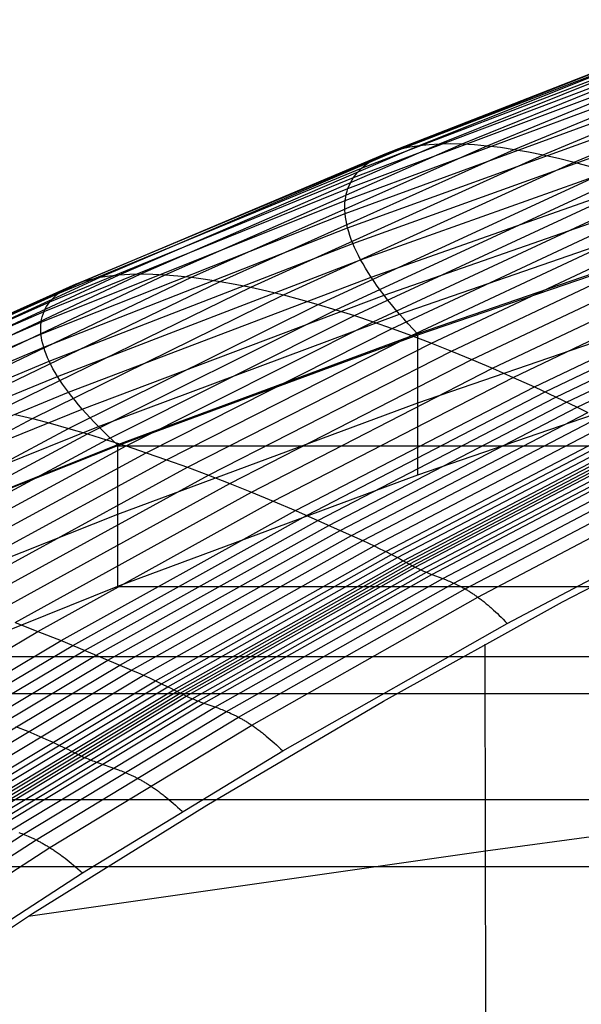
# Model space of a CAD drawing. Extents: x -260 to 296, y -277 to 294.
# Tile 119 of 241: x -99 to -87, y 169 to 190. Entities that reach past the tile are written whole.
import ezdxf

# ---------------------------------------------------------------- set-up
doc = ezdxf.new("R2010")
doc.units = 0
doc.layers.add('PREDEFINITO', color=7, linetype='CONTINUOUS')

msp = doc.modelspace()

# ---------------------------------------------------------------- linework, layer by layer
at = {"layer": 'PREDEFINITO'}
for p, q in [((-90.336, 186.919, 440.834), (-83.848, 189.501, 441.649)), ((-89.901, 186.954, 441.804), (-83.439, 189.551, 442.602)), ((-89.417, 186.952, 442.774), (-82.984, 189.563, 443.557)), ((-88.887, 186.913, 443.739), (-82.486, 189.536, 444.507)), ((-88.312, 186.835, 444.695), (-81.946, 189.468, 445.45)), ((-91.054, 186.743, 438.91), (-84.523, 189.291, 439.759)), ((-90.721, 186.848, 439.868), (-84.21, 189.414, 440.7)), ((-87.696, 186.719, 445.638), (-81.366, 189.359, 446.38)), ((-91.334, 186.605, 437.964), (-84.786, 189.133, 438.831)), ((-87.039, 186.563, 446.564), (-80.749, 189.209, 447.294)), ((-91.56, 186.435, 437.034), (-84.999, 188.943, 437.92)), ((-91.731, 186.236, 436.124), (-85.159, 188.721, 437.029)), ((-91.846, 186.007, 435.237), (-85.267, 188.469, 436.162)), ((-91.905, 185.752, 434.378), (-85.323, 188.19, 435.322)), ((-91.907, 185.471, 433.549), (-85.325, 187.884, 434.513)), ((-91.853, 185.166, 432.755), (-85.274, 187.553, 433.739)), ((-91.743, 184.839, 431.999), (-85.171, 187.199, 433.001)), ((-96.246, 184.19, 440.961), (-89.901, 186.954, 441.804)), ((-95.734, 184.173, 441.947), (-89.417, 186.952, 442.774)), ((-90.336, 186.919, 440.834), (-90.124, 186.941, 441.319)), ((-90.124, 186.941, 441.319), (-89.901, 186.954, 441.804)), ((-89.901, 186.954, 441.804), (-89.665, 186.958, 442.289)), ((-89.665, 186.958, 442.289), (-89.417, 186.952, 442.774)), ((-89.417, 186.952, 442.774), (-89.158, 186.937, 443.257)), ((-89.158, 186.937, 443.257), (-88.887, 186.913, 443.739)), ((-97.467, 184.034, 438.013), (-91.054, 186.743, 438.91)), ((-97.114, 184.119, 438.99), (-90.721, 186.848, 439.868)), ((-96.706, 184.171, 439.974), (-90.336, 186.919, 440.834)), ((-95.172, 184.121, 442.927), (-88.887, 186.913, 443.739)), ((-94.564, 184.032, 443.898), (-88.312, 186.835, 444.695)), ((-91.577, 184.491, 431.282), (-85.014, 186.824, 432.304)), ((-91.201, 186.678, 438.435), (-91.054, 186.743, 438.91)), ((-91.054, 186.743, 438.91), (-90.894, 186.8, 439.388)), ((-90.894, 186.8, 439.388), (-90.721, 186.848, 439.868)), ((-90.721, 186.848, 439.868), (-90.535, 186.888, 440.351)), ((-90.535, 186.888, 440.351), (-90.336, 186.919, 440.834)), ((-88.887, 186.913, 443.739), (-88.605, 186.879, 444.218)), ((-88.605, 186.879, 444.218), (-88.312, 186.835, 444.695)), ((-88.312, 186.835, 444.695), (-88.009, 186.782, 445.169)), ((-88.009, 186.782, 445.169), (-87.696, 186.719, 445.638)), ((-97.763, 183.918, 437.048), (-91.334, 186.605, 437.964)), ((-93.911, 183.907, 444.854), (-87.696, 186.719, 445.638)), ((-93.216, 183.744, 445.792), (-87.039, 186.563, 446.564)), ((-91.56, 186.435, 437.034), (-91.454, 186.524, 437.497)), ((-91.454, 186.524, 437.497), (-91.334, 186.605, 437.964)), ((-91.334, 186.605, 437.964), (-91.201, 186.678, 438.435)), ((-87.696, 186.719, 445.638), (-87.372, 186.646, 446.103)), ((-87.372, 186.646, 446.103), (-87.039, 186.563, 446.564)), ((-87.039, 186.563, 446.564), (-86.697, 186.47, 447.019)), ((-98.002, 183.771, 436.098), (-91.56, 186.435, 437.034)), ((-92.481, 183.543, 446.707), (-86.346, 186.367, 447.468)), ((-91.731, 186.236, 436.124), (-91.652, 186.339, 436.576)), ((-91.652, 186.339, 436.576), (-91.56, 186.435, 437.034)), ((-91.356, 184.123, 430.609), (-84.807, 186.429, 431.65)), ((-98.183, 183.596, 435.167), (-91.731, 186.236, 436.124)), ((-92.101, 183.429, 447.155), (-85.986, 186.255, 447.911)), ((-91.846, 186.007, 435.237), (-91.795, 186.125, 435.677)), ((-91.795, 186.125, 435.677), (-91.731, 186.236, 436.124)), ((-91.711, 183.305, 447.595), (-85.618, 186.132, 448.346)), ((-98.305, 183.393, 434.261), (-91.846, 186.007, 435.237)), ((-91.882, 185.883, 434.804), (-91.866, 185.946, 435.019)), ((-91.866, 185.946, 435.019), (-91.846, 186.007, 435.237)), ((-91.313, 183.173, 448.028), (-85.242, 186, 448.775)), ((-91.08, 183.738, 429.983), (-84.548, 186.016, 431.042)), ((-98.367, 183.164, 433.381), (-91.905, 185.752, 434.378)), ((-91.913, 185.615, 433.959), (-91.91, 185.684, 434.168)), ((-91.91, 185.684, 434.168), (-91.905, 185.752, 434.378)), ((-91.905, 185.752, 434.378), (-91.895, 185.818, 434.59)), ((-91.895, 185.818, 434.59), (-91.882, 185.883, 434.804)), ((-90.908, 183.031, 448.453), (-84.859, 185.858, 449.195)), ((-90.494, 182.879, 448.868), (-84.469, 185.706, 449.607)), ((-91.912, 185.544, 433.753), (-91.913, 185.615, 433.959)), ((-91.907, 185.471, 433.549), (-91.912, 185.544, 433.753)), ((-90.752, 183.336, 429.404), (-84.239, 185.586, 430.481)), ((-90.074, 182.719, 449.275), (-84.072, 185.545, 450.011)), ((-98.37, 182.91, 432.532), (-91.907, 185.471, 433.549)), ((-91.899, 185.397, 433.348), (-91.907, 185.471, 433.549)), ((-91.887, 185.322, 433.148), (-91.899, 185.397, 433.348)), ((-91.872, 185.245, 432.95), (-91.887, 185.322, 433.148)), ((-89.648, 182.55, 449.672), (-83.669, 185.374, 450.404)), ((-98.313, 182.633, 431.717), (-91.853, 185.166, 432.755)), ((-91.853, 185.166, 432.755), (-91.872, 185.245, 432.95)), ((-91.831, 185.087, 432.562), (-91.853, 185.166, 432.755)), ((-91.805, 185.006, 432.372), (-91.831, 185.087, 432.562)), ((-83.881, 185.141, 429.971), (-90.371, 182.918, 428.877)), ((-83.881, 185.103, 429.9), (-90.371, 182.888, 428.817)), ((-89.215, 182.372, 450.058), (-83.26, 185.194, 450.788)), ((-91.775, 184.923, 432.184), (-91.805, 185.006, 432.372)), ((-91.743, 184.839, 431.999), (-91.775, 184.923, 432.184)), ((-88.776, 182.186, 450.435), (-82.846, 185.005, 451.162)), ((-98.196, 182.334, 430.94), (-91.743, 184.839, 431.999)), ((-91.706, 184.754, 431.816), (-91.743, 184.839, 431.999)), ((-91.667, 184.668, 431.635), (-91.706, 184.754, 431.816)), ((-91.623, 184.58, 431.457), (-91.667, 184.668, 431.635)), ((-88.333, 181.992, 450.801), (-82.427, 184.808, 451.526)), ((-98.02, 182.015, 430.204), (-91.577, 184.491, 431.282)), ((-91.577, 184.491, 431.282), (-91.623, 184.58, 431.457)), ((-91.526, 184.401, 431.11), (-91.577, 184.491, 431.282)), ((-87.884, 181.789, 451.154), (-82.004, 184.6, 451.877)), ((-87.658, 181.683, 451.324), (-81.79, 184.493, 452.047)), ((-91.473, 184.31, 430.94), (-91.526, 184.401, 431.11)), ((-91.416, 184.217, 430.773), (-91.473, 184.31, 430.94)), ((-87.43, 181.575, 451.491), (-81.575, 184.382, 452.213)), ((-87.202, 181.466, 451.657), (-81.36, 184.271, 452.378)), ((-103.007, 181.515, 437.186), (-97.467, 184.034, 438.013)), ((-102.638, 181.581, 438.18), (-97.114, 184.119, 438.99)), ((-102.211, 181.615, 439.18), (-96.706, 184.171, 439.974)), ((-101.728, 181.618, 440.183), (-96.246, 184.19, 440.961)), ((-101.191, 181.586, 441.184), (-95.734, 184.173, 441.947)), ((-100.603, 181.521, 442.179), (-95.172, 184.121, 442.927)), ((-99.965, 181.422, 443.163), (-94.564, 184.032, 443.898)), ((-97.786, 181.676, 429.511), (-91.356, 184.123, 430.609)), ((-97.622, 183.98, 437.529), (-97.467, 184.034, 438.013)), ((-97.467, 184.034, 438.013), (-97.297, 184.081, 438.5)), ((-97.297, 184.081, 438.5), (-97.114, 184.119, 438.99)), ((-97.114, 184.119, 438.99), (-96.917, 184.149, 439.481)), ((-96.917, 184.149, 439.481), (-96.706, 184.171, 439.974)), ((-96.706, 184.171, 439.974), (-96.483, 184.185, 440.468)), ((-96.483, 184.185, 440.468), (-96.246, 184.19, 440.961)), ((-96.246, 184.19, 440.961), (-95.996, 184.186, 441.455)), ((-95.996, 184.186, 441.455), (-95.734, 184.173, 441.947)), ((-95.734, 184.173, 441.947), (-95.459, 184.152, 442.438)), ((-95.459, 184.152, 442.438), (-95.172, 184.121, 442.927)), ((-95.172, 184.121, 442.927), (-94.874, 184.081, 443.414)), ((-94.874, 184.081, 443.414), (-94.564, 184.032, 443.898)), ((-94.564, 184.032, 443.898), (-94.243, 183.974, 444.378)), ((-91.356, 184.123, 430.609), (-91.416, 184.217, 430.773)), ((-91.292, 184.029, 430.448), (-91.356, 184.123, 430.609)), ((-91.225, 183.933, 430.29), (-91.292, 184.029, 430.448)), ((-86.974, 181.358, 451.824), (-81.144, 184.161, 452.545)), ((-103.318, 181.419, 436.203), (-97.763, 183.918, 437.048)), ((-99.281, 181.287, 444.131), (-93.911, 183.907, 444.854)), ((-98.002, 183.771, 436.098), (-97.89, 183.848, 436.57)), ((-97.89, 183.848, 436.57), (-97.763, 183.918, 437.048)), ((-97.763, 183.918, 437.048), (-97.622, 183.98, 437.529)), ((-94.243, 183.974, 444.378), (-93.911, 183.907, 444.854)), ((-93.911, 183.907, 444.854), (-93.568, 183.83, 445.326)), ((-93.568, 183.83, 445.326), (-93.216, 183.744, 445.792)), ((-91.154, 183.836, 430.135), (-91.225, 183.933, 430.29)), ((-91.08, 183.738, 429.983), (-91.154, 183.836, 430.135)), ((-103.758, 181.142, 434.286), (-98.183, 183.596, 435.167)), ((-103.569, 181.294, 435.235), (-98.002, 183.771, 436.098)), ((-98.552, 181.117, 445.08), (-93.216, 183.744, 445.792)), ((-98.251, 183.497, 434.711), (-98.183, 183.596, 435.167)), ((-98.183, 183.596, 435.167), (-98.1, 183.687, 435.63)), ((-98.1, 183.687, 435.63), (-98.002, 183.771, 436.098)), ((-97.494, 181.32, 428.865), (-91.08, 183.738, 429.983)), ((-93.216, 183.744, 445.792), (-92.853, 183.648, 446.253)), ((-92.853, 183.648, 446.253), (-92.481, 183.543, 446.707)), ((-91.003, 183.639, 429.833), (-91.08, 183.738, 429.983)), ((-90.922, 183.539, 429.687), (-91.003, 183.639, 429.833)), ((-83.881, 183.668, 434.067), (-90.371, 181.446, 432.989)), ((-103.886, 180.963, 433.36), (-98.305, 183.393, 434.261)), ((-98.326, 183.338, 434.038), (-98.305, 183.393, 434.261)), ((-98.305, 183.393, 434.261), (-98.28, 183.446, 434.485)), ((-98.28, 183.446, 434.485), (-98.251, 183.497, 434.711)), ((-97.783, 180.911, 446.005), (-92.481, 183.543, 446.707)), ((-97.384, 180.795, 446.458), (-92.101, 183.429, 447.155)), ((-92.481, 183.543, 446.707), (-92.101, 183.429, 447.155)), ((-92.101, 183.429, 447.155), (-91.711, 183.305, 447.595)), ((-90.839, 183.438, 429.544), (-90.922, 183.539, 429.687)), ((-90.752, 183.336, 429.404), (-90.839, 183.438, 429.544)), ((-98.367, 183.164, 433.381), (-98.357, 183.223, 433.598)), ((-98.357, 183.223, 433.598), (-98.344, 183.281, 433.817)), ((-98.344, 183.281, 433.817), (-98.326, 183.338, 434.038)), ((-97.147, 180.947, 428.268), (-90.752, 183.336, 429.404)), ((-96.975, 180.67, 446.903), (-91.711, 183.305, 447.595)), ((-96.559, 180.536, 447.339), (-91.313, 183.173, 448.028)), ((-91.711, 183.305, 447.595), (-91.313, 183.173, 448.028)), ((-91.313, 183.173, 448.028), (-90.908, 183.031, 448.453)), ((-90.661, 183.233, 429.267), (-90.752, 183.336, 429.404)), ((-90.568, 183.129, 429.134), (-90.661, 183.233, 429.267)), ((-103.951, 180.759, 432.461), (-98.367, 183.164, 433.381)), ((-98.376, 183.04, 432.952), (-98.373, 183.102, 433.165)), ((-98.375, 182.975, 432.741), (-98.376, 183.04, 432.952)), ((-98.37, 182.91, 432.532), (-98.375, 182.975, 432.741)), ((-98.373, 183.102, 433.165), (-98.367, 183.164, 433.381)), ((-96.133, 180.394, 447.768), (-90.908, 183.031, 448.453)), ((-90.908, 183.031, 448.453), (-90.494, 182.879, 448.868)), ((-90.471, 183.024, 429.004), (-90.568, 183.129, 429.134)), ((-90.371, 182.918, 428.877), (-90.471, 183.024, 429.004)), ((-103.954, 180.53, 431.594), (-98.37, 182.91, 432.532)), ((-98.361, 182.843, 432.325), (-98.37, 182.91, 432.532)), ((-98.349, 182.774, 432.12), (-98.361, 182.843, 432.325)), ((-98.332, 182.704, 431.917), (-98.349, 182.774, 432.12)), ((-90.371, 182.918, 428.877), (-96.744, 180.559, 427.722)), ((-90.371, 182.888, 428.817), (-96.744, 180.537, 427.675)), ((-95.701, 180.243, 448.187), (-90.494, 182.879, 448.868)), ((-90.494, 182.879, 448.868), (-90.074, 182.719, 449.275)), ((-103.894, 180.28, 430.76), (-98.313, 182.633, 431.717)), ((-98.313, 182.633, 431.717), (-98.332, 182.704, 431.917)), ((-98.289, 182.56, 431.519), (-98.313, 182.633, 431.717)), ((-98.262, 182.486, 431.324), (-98.289, 182.56, 431.519)), ((-95.26, 180.084, 448.597), (-90.074, 182.719, 449.275)), ((-94.813, 179.916, 448.997), (-89.648, 182.55, 449.672)), ((-90.074, 182.719, 449.275), (-89.648, 182.55, 449.672)), ((-89.648, 182.55, 449.672), (-89.215, 182.372, 450.058)), ((-98.231, 182.411, 431.131), (-98.262, 182.486, 431.324)), ((-98.196, 182.334, 430.94), (-98.231, 182.411, 431.131)), ((-94.359, 179.74, 449.385), (-89.215, 182.372, 450.058)), ((-89.215, 182.372, 450.058), (-88.776, 182.186, 450.435)), ((-103.771, 180.007, 429.964), (-98.196, 182.334, 430.94)), ((-98.157, 182.256, 430.752), (-98.196, 182.334, 430.94)), ((-98.115, 182.177, 430.567), (-98.157, 182.256, 430.752)), ((-98.07, 182.096, 430.384), (-98.115, 182.177, 430.567)), ((-93.9, 179.556, 449.764), (-88.776, 182.186, 450.435)), ((-83.881, 182.144, 438.228), (-90.371, 179.917, 437.155)), ((-88.776, 182.186, 450.435), (-88.333, 181.992, 450.801)), ((-103.587, 179.715, 429.21), (-98.02, 182.015, 430.204)), ((-98.02, 182.015, 430.204), (-98.07, 182.096, 430.384)), ((-97.967, 181.932, 430.026), (-98.02, 182.015, 430.204)), ((-97.91, 181.848, 429.852), (-97.967, 181.932, 430.026)), ((-93.435, 179.365, 450.132), (-88.333, 181.992, 450.801)), ((-88.333, 181.992, 450.801), (-87.884, 181.789, 451.154)), ((-97.85, 181.763, 429.68), (-97.91, 181.848, 429.852)), ((-97.786, 181.676, 429.511), (-97.85, 181.763, 429.68)), ((-92.965, 179.165, 450.487), (-87.884, 181.789, 451.154)), ((-87.884, 181.789, 451.154), (-86.974, 181.358, 451.824)), ((-103.342, 179.404, 428.499), (-97.786, 181.676, 429.511)), ((-97.718, 181.589, 429.345), (-97.786, 181.676, 429.511)), ((-97.647, 181.5, 429.182), (-97.718, 181.589, 429.345)), ((-97.573, 181.411, 429.022), (-97.647, 181.5, 429.182)), ((-92.728, 179.061, 450.658), (-87.658, 181.683, 451.324)), ((-92.489, 178.955, 450.825), (-87.43, 181.575, 451.491)), ((-103.036, 179.075, 427.835), (-97.494, 181.32, 428.865)), ((-97.494, 181.32, 428.865), (-97.573, 181.411, 429.022)), ((-97.413, 181.228, 428.711), (-97.494, 181.32, 428.865)), ((-90.371, 181.446, 432.989), (-96.744, 179.084, 431.852)), ((-92.25, 178.849, 450.992), (-87.202, 181.466, 451.657)), ((-92.011, 178.743, 451.16), (-86.974, 181.358, 451.824)), ((-86.974, 181.358, 451.824), (-86.746, 181.249, 451.99)), ((-103.782, 178.354, 444.341), (-98.552, 181.117, 445.08)), ((-98.922, 181.206, 444.608), (-98.552, 181.117, 445.08)), ((-98.552, 181.117, 445.08), (-98.173, 181.018, 445.546)), ((-97.327, 181.136, 428.56), (-97.413, 181.228, 428.711)), ((-97.239, 181.042, 428.412), (-97.327, 181.136, 428.56)), ((-91.772, 178.636, 451.326), (-86.746, 181.249, 451.99)), ((-91.532, 178.527, 451.487), (-86.516, 181.138, 452.15)), ((-102.978, 178.143, 445.276), (-97.783, 180.911, 446.005)), ((-102.672, 178.73, 427.221), (-97.147, 180.947, 428.268)), ((-98.173, 181.018, 445.546), (-97.783, 180.911, 446.005)), ((-97.783, 180.911, 446.005), (-97.384, 180.795, 446.458)), ((-97.147, 180.947, 428.268), (-97.239, 181.042, 428.412)), ((-97.051, 180.852, 428.127), (-97.147, 180.947, 428.268)), ((-91.289, 178.413, 451.64), (-86.285, 181.021, 452.303)), ((-91.044, 178.293, 451.781), (-86.051, 180.898, 452.444)), ((-102.561, 178.024, 445.734), (-97.384, 180.795, 446.458)), ((-102.135, 177.898, 446.183), (-96.975, 180.67, 446.903)), ((-97.384, 180.795, 446.458), (-96.975, 180.67, 446.903)), ((-96.952, 180.755, 427.989), (-97.051, 180.852, 428.127)), ((-96.975, 180.67, 446.903), (-96.559, 180.536, 447.339)), ((-96.85, 180.658, 427.854), (-96.952, 180.755, 427.989)), ((-90.921, 178.23, 451.846), (-85.933, 180.834, 452.509)), ((-90.796, 178.165, 451.906), (-85.814, 180.768, 452.57)), ((-90.67, 178.098, 451.962), (-85.695, 180.699, 452.627)), ((-90.607, 178.063, 451.988), (-85.634, 180.663, 452.654)), ((-96.744, 180.559, 427.722), (-102.25, 178.369, 426.659)), ((-96.744, 180.537, 427.675), (-102.25, 178.353, 426.622)), ((-101.699, 177.763, 446.624), (-96.559, 180.536, 447.339)), ((-96.744, 180.559, 427.722), (-96.85, 180.658, 427.854)), ((-96.744, 180.537, 427.675), (132.681, 180.537, 427.675)), ((-96.559, 180.536, 447.339), (-96.133, 180.394, 447.768)), ((-90.543, 178.028, 452.013), (-85.574, 180.627, 452.679)), ((-90.48, 177.993, 452.04), (-85.514, 180.592, 452.706)), ((-90.418, 177.962, 452.071), (-85.455, 180.559, 452.738)), ((-90.297, 177.905, 452.147), (-85.339, 180.501, 452.813)), ((-101.255, 177.62, 447.056), (-96.133, 180.394, 447.768)), ((-96.133, 180.394, 447.768), (-95.701, 180.243, 448.187)), ((-90.179, 177.855, 452.235), (-85.226, 180.449, 452.9)), ((-90.063, 177.809, 452.332), (-85.116, 180.402, 452.995)), ((-89.834, 177.722, 452.532), (-84.896, 180.311, 453.192)), ((-100.802, 177.469, 447.479), (-95.701, 180.243, 448.187)), ((-100.342, 177.31, 447.893), (-95.26, 180.084, 448.597)), ((-95.701, 180.243, 448.187), (-95.26, 180.084, 448.597)), ((-95.26, 180.084, 448.597), (-94.813, 179.916, 448.997)), ((-89.6, 177.625, 452.713), (-84.672, 180.211, 453.37)), ((-89.354, 177.499, 452.838), (-84.438, 180.081, 453.496)), ((-87.286, 177.228, 452.175), (-81.504, 180.22, 453.017)), ((-99.875, 177.144, 448.295), (-94.813, 179.916, 448.997)), ((-90.371, 179.917, 437.155), (-96.744, 177.549, 436.023)), ((-94.813, 179.916, 448.997), (-94.359, 179.74, 449.385)), ((-89.088, 177.326, 452.872), (-84.184, 179.905, 453.535)), ((-99.401, 176.969, 448.687), (-94.359, 179.74, 449.385)), ((-94.359, 179.74, 449.385), (-93.9, 179.556, 449.764)), ((-98.921, 176.788, 449.068), (-93.9, 179.556, 449.764)), ((-93.9, 179.556, 449.764), (-93.435, 179.365, 450.132)), ((-98.435, 176.599, 449.439), (-93.435, 179.365, 450.132)), ((-93.435, 179.365, 450.132), (-92.965, 179.165, 450.487)), ((-88.46, 176.767, 452.524), (-83.591, 179.338, 453.219)), ((-96.744, 179.084, 431.852), (-102.25, 176.889, 430.804)), ((-97.944, 176.402, 449.795), (-92.965, 179.165, 450.487)), ((-97.696, 176.301, 449.967), (-92.728, 179.061, 450.658)), ((-92.965, 179.165, 450.487), (-92.011, 178.743, 451.16)), ((-97.447, 176.196, 450.134), (-92.489, 178.955, 450.825)), ((-97.197, 176.092, 450.301), (-92.25, 178.849, 450.992)), ((-96.948, 175.989, 450.47), (-92.011, 178.743, 451.16)), ((-96.698, 175.884, 450.638), (-91.772, 178.636, 451.326)), ((-92.011, 178.743, 451.16), (-91.772, 178.636, 451.326)), ((-91.772, 178.636, 451.326), (-91.532, 178.527, 451.487)), ((-96.447, 175.777, 450.8), (-91.532, 178.527, 451.487)), ((-96.194, 175.666, 450.953), (-91.289, 178.413, 451.64)), ((-91.532, 178.527, 451.487), (-91.411, 178.471, 451.565)), ((-91.411, 178.471, 451.565), (-91.289, 178.413, 451.64)), ((-91.289, 178.413, 451.64), (-91.167, 178.354, 451.712)), ((-95.937, 175.549, 451.093), (-91.044, 178.293, 451.781)), ((-95.808, 175.488, 451.158), (-90.921, 178.23, 451.846)), ((-95.677, 175.424, 451.218), (-90.796, 178.165, 451.906)), ((-91.167, 178.354, 451.712), (-91.044, 178.293, 451.781)), ((-91.044, 178.293, 451.781), (-90.921, 178.23, 451.846)), ((-90.921, 178.23, 451.846), (-90.796, 178.165, 451.906)), ((-90.796, 178.165, 451.906), (-90.733, 178.132, 451.935)), ((-95.546, 175.358, 451.273), (-90.67, 178.098, 451.962)), ((-95.48, 175.325, 451.298), (-90.607, 178.063, 451.988)), ((-95.413, 175.29, 451.322), (-90.543, 178.028, 452.013)), ((-95.347, 175.257, 451.349), (-90.48, 177.993, 452.04)), ((-95.282, 175.226, 451.38), (-90.418, 177.962, 452.071)), ((-90.733, 178.132, 451.935), (-90.67, 178.098, 451.962)), ((-90.67, 178.098, 451.962), (-90.511, 178.01, 452.026)), ((-90.511, 178.01, 452.026), (-90.496, 178.002, 452.033)), ((-90.496, 178.002, 452.033), (-90.48, 177.993, 452.04)), ((-90.48, 177.993, 452.04), (-90.464, 177.985, 452.047)), ((-90.464, 177.985, 452.047), (-90.449, 177.977, 452.055)), ((-90.449, 177.977, 452.055), (-90.418, 177.962, 452.071)), ((-90.418, 177.962, 452.071), (-90.387, 177.947, 452.089)), ((-90.387, 177.947, 452.089), (-90.357, 177.932, 452.107)), ((-95.156, 175.17, 451.456), (-90.297, 177.905, 452.147)), ((-95.033, 175.122, 451.545), (-90.179, 177.855, 452.235)), ((-94.912, 175.077, 451.643), (-90.063, 177.809, 452.332)), ((-90.357, 177.932, 452.107), (-90.327, 177.918, 452.126)), ((-90.327, 177.918, 452.126), (-90.297, 177.905, 452.147)), ((-90.297, 177.905, 452.147), (-90.267, 177.892, 452.168)), ((-90.267, 177.892, 452.168), (-90.238, 177.879, 452.189)), ((-90.238, 177.879, 452.189), (-90.179, 177.855, 452.235)), ((-90.179, 177.855, 452.235), (-90.121, 177.831, 452.282)), ((-90.121, 177.831, 452.282), (-89.776, 177.699, 452.581)), ((-96.744, 177.549, 436.023), (-102.25, 175.346, 434.981)), ((-96.744, 177.549, 436.023), (132.681, 177.549, 436.023)), ((-94.673, 174.993, 451.847), (-89.834, 177.722, 452.532)), ((-94.43, 174.9, 452.031), (-89.6, 177.625, 452.713)), ((-89.776, 177.699, 452.581), (-89.718, 177.675, 452.627)), ((-89.718, 177.675, 452.627), (-89.689, 177.663, 452.65)), ((-89.689, 177.663, 452.65), (-89.66, 177.651, 452.672)), ((-89.66, 177.651, 452.672), (-89.63, 177.638, 452.693)), ((-89.63, 177.638, 452.693), (-89.6, 177.625, 452.713)), ((-89.6, 177.625, 452.713), (-89.57, 177.611, 452.732)), ((-89.57, 177.611, 452.732), (-89.54, 177.596, 452.751)), ((-89.54, 177.596, 452.751), (-89.51, 177.582, 452.768)), ((-89.51, 177.582, 452.768), (-89.479, 177.566, 452.785)), ((-89.479, 177.566, 452.785), (-89.464, 177.558, 452.793)), ((-89.464, 177.558, 452.793), (-89.449, 177.55, 452.8)), ((-89.449, 177.55, 452.8), (-89.433, 177.542, 452.807)), ((-89.433, 177.542, 452.807), (-89.417, 177.534, 452.814)), ((-89.417, 177.534, 452.814), (-89.402, 177.525, 452.821)), ((-94.173, 174.778, 452.156), (-89.354, 177.499, 452.838)), ((-93.893, 174.609, 452.185), (-89.088, 177.326, 452.872)), ((-89.402, 177.525, 452.821), (-89.386, 177.517, 452.827)), ((-89.386, 177.517, 452.827), (-89.37, 177.508, 452.833)), ((-89.37, 177.508, 452.833), (-89.354, 177.499, 452.838)), ((-89.354, 177.499, 452.838), (-89.338, 177.49, 452.843)), ((-89.338, 177.49, 452.843), (-89.322, 177.48, 452.848)), ((-89.322, 177.48, 452.848), (-89.306, 177.471, 452.853)), ((-89.306, 177.471, 452.853), (-89.29, 177.461, 452.857)), ((-89.29, 177.461, 452.857), (-89.274, 177.451, 452.86)), ((-89.274, 177.451, 452.86), (-89.257, 177.44, 452.864)), ((-89.257, 177.44, 452.864), (-89.241, 177.43, 452.867)), ((-89.241, 177.43, 452.867), (-89.224, 177.419, 452.869)), ((-89.224, 177.419, 452.869), (-89.207, 177.409, 452.871)), ((-89.207, 177.409, 452.871), (-89.191, 177.397, 452.873)), ((-89.191, 177.397, 452.873), (-89.174, 177.386, 452.874)), ((-89.174, 177.386, 452.874), (-89.157, 177.375, 452.874)), ((-89.157, 177.375, 452.874), (-89.14, 177.363, 452.875)), ((-89.14, 177.363, 452.875), (-89.122, 177.351, 452.874)), ((-89.122, 177.351, 452.874), (-89.105, 177.338, 452.874)), ((-89.105, 177.338, 452.874), (-89.088, 177.326, 452.872)), ((-89.088, 177.326, 452.872), (-89.07, 177.313, 452.871)), ((-91.09, 175.116, 451.591), (-87.286, 177.228, 452.175)), ((-89.07, 177.313, 452.871), (-89.053, 177.3, 452.869)), ((-89.053, 177.3, 452.869), (-89.035, 177.287, 452.866)), ((-89.035, 177.287, 452.866), (-89.017, 177.273, 452.863)), ((-89.017, 177.273, 452.863), (-88.999, 177.259, 452.859)), ((-88.999, 177.259, 452.859), (-88.981, 177.245, 452.854)), ((-88.981, 177.245, 452.854), (-88.962, 177.231, 452.85)), ((-88.962, 177.231, 452.85), (-88.944, 177.216, 452.844)), ((-88.944, 177.216, 452.844), (-88.926, 177.201, 452.838)), ((-88.926, 177.201, 452.838), (-88.907, 177.186, 452.832)), ((-88.907, 177.186, 452.832), (-88.888, 177.17, 452.824)), ((-88.888, 177.17, 452.824), (-88.869, 177.154, 452.817)), ((-88.869, 177.154, 452.817), (-88.85, 177.138, 452.808)), ((-88.85, 177.138, 452.808), (-88.831, 177.122, 452.799)), ((-88.831, 177.122, 452.799), (-88.812, 177.105, 452.79)), ((-88.812, 177.105, 452.79), (-88.792, 177.088, 452.78)), ((-88.792, 177.088, 452.78), (-88.753, 177.053, 452.757)), ((-88.753, 177.053, 452.757), (-88.713, 177.016, 452.732)), ((-88.713, 177.016, 452.732), (-88.672, 176.978, 452.705)), ((-88.672, 176.978, 452.705), (-88.631, 176.939, 452.674)), ((-88.631, 176.939, 452.674), (-88.589, 176.898, 452.641)), ((-98.921, 176.788, 449.068), (-98.435, 176.599, 449.439)), ((-93.23, 174.061, 451.804), (-88.46, 176.767, 452.524)), ((-88.589, 176.898, 452.641), (-88.547, 176.856, 452.605)), ((-88.547, 176.856, 452.605), (-88.504, 176.812, 452.566)), ((-88.504, 176.812, 452.566), (-88.46, 176.767, 452.524)), ((-102.901, 173.953, 448.785), (-98.435, 176.599, 449.439)), ((-98.435, 176.599, 449.439), (-97.944, 176.402, 449.795)), ((-102.391, 173.759, 449.143), (-97.944, 176.402, 449.795)), ((-102.134, 173.659, 449.316), (-97.696, 176.301, 449.967)), ((-97.944, 176.402, 449.795), (-96.698, 175.884, 450.638)), ((-88.925, 171.938, 453.009), (-88.933, 176.328, 451.925)), ((-107.646, 176.063, 425.53), (143.582, 176.063, 425.53)), ((-101.875, 173.557, 449.484), (-97.447, 176.196, 450.134)), ((-101.615, 173.454, 449.652), (-97.197, 176.092, 450.301)), ((-101.357, 173.353, 449.822), (-96.948, 175.989, 450.47)), ((-101.097, 173.251, 449.99), (-96.698, 175.884, 450.638)), ((-96.698, 175.884, 450.638), (-96.447, 175.777, 450.8)), ((-100.836, 173.146, 450.152), (-96.447, 175.777, 450.8)), ((-100.573, 173.038, 450.306), (-96.194, 175.666, 450.953)), ((-96.447, 175.777, 450.8), (-96.321, 175.723, 450.877)), ((-96.321, 175.723, 450.877), (-96.194, 175.666, 450.953)), ((-96.194, 175.666, 450.953), (-96.066, 175.609, 451.025)), ((-100.307, 172.923, 450.446), (-95.937, 175.549, 451.093)), ((-100.173, 172.863, 450.51), (-95.808, 175.488, 451.158)), ((-96.066, 175.609, 451.025), (-95.937, 175.549, 451.093)), ((-95.937, 175.549, 451.093), (-95.808, 175.488, 451.158)), ((-95.808, 175.488, 451.158), (-95.677, 175.424, 451.218)), ((-102.404, 175.282, 434.951), (138.34, 175.282, 434.951)), ((-100.037, 172.801, 450.57), (-95.677, 175.424, 451.218)), ((-99.9, 172.737, 450.624), (-95.546, 175.358, 451.273)), ((-99.831, 172.704, 450.649), (-95.48, 175.325, 451.298)), ((-99.762, 172.67, 450.673), (-95.413, 175.29, 451.322)), ((-99.693, 172.637, 450.698), (-95.347, 175.257, 451.349)), ((-95.677, 175.424, 451.218), (-95.612, 175.392, 451.246)), ((-95.612, 175.392, 451.246), (-95.546, 175.358, 451.273)), ((-95.546, 175.358, 451.273), (-95.38, 175.273, 451.335)), ((-95.38, 175.273, 451.335), (-95.363, 175.265, 451.342)), ((-95.363, 175.265, 451.342), (-95.347, 175.257, 451.349)), ((-95.347, 175.257, 451.349), (-95.331, 175.249, 451.356)), ((-95.331, 175.249, 451.356), (-95.314, 175.241, 451.364)), ((-95.314, 175.241, 451.364), (-95.298, 175.233, 451.372)), ((-95.298, 175.233, 451.372), (-95.282, 175.226, 451.38)), ((-99.626, 172.607, 450.73), (-95.282, 175.226, 451.38)), ((-99.495, 172.553, 450.806), (-95.156, 175.17, 451.456)), ((-99.368, 172.506, 450.896), (-95.033, 175.122, 451.545)), ((-99.243, 172.463, 450.996), (-94.912, 175.077, 451.643)), ((-95.282, 175.226, 451.38), (-95.25, 175.211, 451.397)), ((-95.25, 175.211, 451.397), (-95.218, 175.197, 451.416)), ((-95.218, 175.197, 451.416), (-95.187, 175.183, 451.435)), ((-95.187, 175.183, 451.435), (-95.156, 175.17, 451.456)), ((-95.156, 175.17, 451.456), (-95.125, 175.157, 451.477)), ((-95.125, 175.157, 451.477), (-95.094, 175.145, 451.499)), ((-95.094, 175.145, 451.499), (-95.063, 175.133, 451.522)), ((-95.063, 175.133, 451.522), (-95.033, 175.122, 451.545)), ((-95.033, 175.122, 451.545), (-94.972, 175.099, 451.593)), ((-94.972, 175.099, 451.593), (-94.613, 174.972, 451.897)), ((-94.846, 172.909, 450.992), (-91.09, 175.116, 451.591)), ((-98.995, 172.382, 451.203), (-94.673, 174.993, 451.847)), ((-98.743, 172.291, 451.389), (-94.43, 174.9, 452.031)), ((-94.613, 174.972, 451.897), (-94.553, 174.949, 451.944)), ((-94.553, 174.949, 451.944), (-94.522, 174.937, 451.967)), ((-94.522, 174.937, 451.967), (-94.492, 174.925, 451.989)), ((-94.492, 174.925, 451.989), (-94.461, 174.913, 452.01)), ((-94.461, 174.913, 452.01), (-94.43, 174.9, 452.031)), ((-94.43, 174.9, 452.031), (-94.399, 174.886, 452.05)), ((-94.399, 174.886, 452.05), (-94.367, 174.873, 452.069)), ((-94.367, 174.873, 452.069), (-94.336, 174.858, 452.087)), ((-94.336, 174.858, 452.087), (-94.304, 174.843, 452.103)), ((-94.304, 174.843, 452.103), (-94.288, 174.836, 452.111)), ((-94.288, 174.836, 452.111), (-94.271, 174.828, 452.118)), ((-94.271, 174.828, 452.118), (-94.255, 174.82, 452.125)), ((-94.255, 174.82, 452.125), (-94.239, 174.812, 452.132)), ((-94.239, 174.812, 452.132), (-94.222, 174.804, 452.139)), ((-98.476, 172.173, 451.514), (-94.173, 174.778, 452.156)), ((-98.185, 172.008, 451.538), (-93.893, 174.609, 452.185)), ((-94.222, 174.804, 452.139), (-94.206, 174.795, 452.145)), ((-94.206, 174.795, 452.145), (-94.189, 174.786, 452.15)), ((-94.189, 174.786, 452.15), (-94.173, 174.778, 452.156)), ((-94.173, 174.778, 452.156), (-94.156, 174.769, 452.161)), ((-94.156, 174.769, 452.161), (-94.139, 174.759, 452.166)), ((-94.139, 174.759, 452.166), (-94.122, 174.75, 452.17)), ((-94.122, 174.75, 452.17), (-94.105, 174.741, 452.174)), ((-94.105, 174.741, 452.174), (-94.088, 174.731, 452.177)), ((-94.088, 174.731, 452.177), (-94.071, 174.721, 452.18)), ((-94.071, 174.721, 452.18), (-94.054, 174.711, 452.183)), ((-94.054, 174.711, 452.183), (-94.036, 174.7, 452.185)), ((-94.036, 174.7, 452.185), (-94.019, 174.69, 452.186)), ((-94.019, 174.69, 452.186), (-94.001, 174.679, 452.188)), ((-94.001, 174.679, 452.188), (-93.984, 174.668, 452.188)), ((-93.984, 174.668, 452.188), (-93.966, 174.657, 452.189)), ((-93.966, 174.657, 452.189), (-93.948, 174.645, 452.189)), ((-93.948, 174.645, 452.189), (-93.93, 174.633, 452.188)), ((-93.93, 174.633, 452.188), (-93.912, 174.621, 452.187)), ((-93.912, 174.621, 452.187), (-93.893, 174.609, 452.185)), ((-93.893, 174.609, 452.185), (-93.875, 174.597, 452.183)), ((-98.909, 174.582, 450.316), (-98.653, 174.477, 450.478)), ((-98.653, 174.477, 450.478), (-98.525, 174.422, 450.556)), ((-98.525, 174.422, 450.556), (-98.395, 174.367, 450.631)), ((-93.875, 174.597, 452.183), (-93.856, 174.584, 452.18)), ((-93.856, 174.584, 452.18), (-93.838, 174.571, 452.177)), ((-93.838, 174.571, 452.177), (-93.819, 174.557, 452.173)), ((-93.819, 174.557, 452.173), (-93.8, 174.544, 452.168)), ((-93.8, 174.544, 452.168), (-93.781, 174.53, 452.163)), ((-93.781, 174.53, 452.163), (-93.761, 174.516, 452.158)), ((-93.761, 174.516, 452.158), (-93.742, 174.502, 452.152)), ((-93.742, 174.502, 452.152), (-93.723, 174.487, 452.145)), ((-93.723, 174.487, 452.145), (-93.703, 174.472, 452.138)), ((-93.703, 174.472, 452.138), (-93.683, 174.457, 452.13)), ((-93.683, 174.457, 452.13), (-93.663, 174.441, 452.121)), ((-93.663, 174.441, 452.121), (-93.643, 174.425, 452.112)), ((-93.643, 174.425, 452.112), (-93.623, 174.409, 452.102)), ((-93.623, 174.409, 452.102), (-93.603, 174.393, 452.091)), ((-93.603, 174.393, 452.091), (-93.582, 174.376, 452.08)), ((-98.395, 174.367, 450.631), (-98.265, 174.31, 450.703)), ((-98.265, 174.31, 450.703), (-98.134, 174.251, 450.772)), ((-98.134, 174.251, 450.772), (-98.002, 174.19, 450.836)), ((-98.002, 174.19, 450.836), (-97.869, 174.127, 450.896)), ((-93.582, 174.376, 452.08), (-93.54, 174.341, 452.056)), ((-93.54, 174.341, 452.056), (-93.498, 174.305, 452.029)), ((-93.498, 174.305, 452.029), (-93.455, 174.268, 451.999)), ((-93.455, 174.268, 451.999), (-93.412, 174.229, 451.966)), ((-93.412, 174.229, 451.966), (-93.367, 174.189, 451.93)), ((-93.367, 174.189, 451.93), (-93.322, 174.148, 451.891)), ((-97.869, 174.127, 450.896), (-97.802, 174.095, 450.924)), ((-97.802, 174.095, 450.924), (-97.735, 174.062, 450.951)), ((-97.735, 174.062, 450.951), (-97.565, 173.978, 451.012)), ((-97.565, 173.978, 451.012), (-97.549, 173.97, 451.019)), ((-97.49, 171.472, 451.128), (-93.23, 174.061, 451.804)), ((-93.322, 174.148, 451.891), (-93.277, 174.105, 451.849)), ((-93.277, 174.105, 451.849), (-93.23, 174.061, 451.804)), ((-97.549, 173.97, 451.019), (-97.532, 173.962, 451.026)), ((-97.532, 173.962, 451.026), (-97.515, 173.954, 451.033)), ((-97.515, 173.954, 451.033), (-97.499, 173.946, 451.041)), ((-97.499, 173.946, 451.041), (-97.482, 173.938, 451.049)), ((-97.482, 173.938, 451.049), (-97.466, 173.931, 451.057)), ((-97.466, 173.931, 451.057), (-97.433, 173.917, 451.074)), ((-97.433, 173.917, 451.074), (-97.401, 173.903, 451.093)), ((-97.401, 173.903, 451.093), (-97.369, 173.889, 451.112)), ((-97.369, 173.889, 451.112), (-97.337, 173.876, 451.133)), ((-97.337, 173.876, 451.133), (-97.306, 173.864, 451.154)), ((-97.306, 173.864, 451.154), (-97.274, 173.852, 451.176)), ((-97.274, 173.852, 451.176), (-97.243, 173.84, 451.199)), ((-97.243, 173.84, 451.199), (-97.212, 173.828, 451.223)), ((-97.212, 173.828, 451.223), (-97.15, 173.806, 451.271)), ((-97.15, 173.806, 451.271), (-96.785, 173.681, 451.577)), ((-96.785, 173.681, 451.577), (-96.723, 173.659, 451.625)), ((-96.723, 173.659, 451.625), (-96.692, 173.647, 451.648)), ((-96.692, 173.647, 451.648), (-96.661, 173.635, 451.67)), ((-96.661, 173.635, 451.67), (-96.63, 173.623, 451.691)), ((-96.63, 173.623, 451.691), (-96.598, 173.61, 451.712)), ((-96.598, 173.61, 451.712), (-96.566, 173.597, 451.732)), ((-96.566, 173.597, 451.732), (-96.534, 173.583, 451.75)), ((-96.534, 173.583, 451.75), (-96.502, 173.569, 451.768)), ((-96.502, 173.569, 451.768), (-96.469, 173.555, 451.784)), ((-96.469, 173.555, 451.784), (-96.453, 173.547, 451.792)), ((-96.453, 173.547, 451.792), (-96.437, 173.539, 451.8)), ((-96.437, 173.539, 451.8), (-96.42, 173.531, 451.807)), ((-96.42, 173.531, 451.807), (-96.403, 173.523, 451.813)), ((-96.403, 173.523, 451.813), (-96.387, 173.515, 451.82)), ((-96.387, 173.515, 451.82), (-96.37, 173.507, 451.826)), ((-96.37, 173.507, 451.826), (-96.353, 173.498, 451.832)), ((-96.353, 173.498, 451.832), (-96.336, 173.49, 451.837)), ((-96.336, 173.49, 451.837), (-96.319, 173.481, 451.842)), ((-96.319, 173.481, 451.842), (-96.302, 173.472, 451.847)), ((-96.302, 173.472, 451.847), (-96.285, 173.463, 451.851)), ((-96.285, 173.463, 451.851), (-96.267, 173.453, 451.854)), ((-96.267, 173.453, 451.854), (-96.25, 173.444, 451.858)), ((-96.25, 173.444, 451.858), (-96.232, 173.434, 451.861)), ((-96.232, 173.434, 451.861), (-96.215, 173.424, 451.863)), ((-96.215, 173.424, 451.863), (-96.197, 173.413, 451.865)), ((-96.197, 173.413, 451.865), (-96.179, 173.403, 451.867)), ((-96.179, 173.403, 451.867), (-96.161, 173.392, 451.868)), ((-96.161, 173.392, 451.868), (-96.143, 173.381, 451.868)), ((-96.143, 173.381, 451.868), (-96.125, 173.37, 451.868)), ((-96.125, 173.37, 451.868), (-96.106, 173.359, 451.868)), ((-96.106, 173.359, 451.868), (-96.088, 173.347, 451.867)), ((-96.088, 173.347, 451.867), (-96.069, 173.335, 451.866)), ((-96.069, 173.335, 451.866), (-96.051, 173.323, 451.864)), ((-96.051, 173.323, 451.864), (-96.032, 173.311, 451.861)), ((-96.032, 173.311, 451.861), (-96.013, 173.298, 451.858)), ((-96.013, 173.298, 451.858), (-95.994, 173.285, 451.855)), ((-95.994, 173.285, 451.855), (-95.974, 173.272, 451.851)), ((-95.974, 173.272, 451.851), (-95.955, 173.259, 451.846)), ((-95.955, 173.259, 451.846), (-95.936, 173.245, 451.841)), ((-95.936, 173.245, 451.841), (-95.916, 173.231, 451.835)), ((-95.916, 173.231, 451.835), (-95.896, 173.217, 451.828)), ((-95.896, 173.217, 451.828), (-95.876, 173.202, 451.821)), ((-95.876, 173.202, 451.821), (-95.856, 173.188, 451.813)), ((-95.856, 173.188, 451.813), (-95.836, 173.172, 451.805)), ((-95.836, 173.172, 451.805), (-95.815, 173.157, 451.796)), ((-95.815, 173.157, 451.796), (-95.795, 173.141, 451.787)), ((-95.795, 173.141, 451.787), (-95.774, 173.125, 451.776)), ((-107.646, 173.032, 433.898), (143.582, 173.032, 433.898)), ((-95.774, 173.125, 451.776), (-95.753, 173.109, 451.765)), ((-95.753, 173.109, 451.765), (-95.732, 173.092, 451.754)), ((-95.732, 173.092, 451.754), (-95.69, 173.058, 451.728)), ((-95.69, 173.058, 451.728), (-95.646, 173.023, 451.7)), ((-95.646, 173.023, 451.7), (-95.602, 172.986, 451.669)), ((-95.602, 172.986, 451.669), (-95.558, 172.948, 451.635)), ((-95.558, 172.948, 451.635), (-95.512, 172.908, 451.598)), ((-98.548, 170.606, 450.382), (-94.846, 172.909, 450.992)), ((-95.512, 172.908, 451.598), (-95.466, 172.867, 451.558)), ((-95.466, 172.867, 451.558), (-95.419, 172.824, 451.515)), ((-95.419, 172.824, 451.515), (-95.371, 172.78, 451.468)), ((-88.925, 171.938, 453.009), (-82.247, 172.848, 454.662)), ((-98.839, 172.327, 451.324), (-98.807, 172.316, 451.347)), ((-98.807, 172.316, 451.347), (-98.775, 172.304, 451.368)), ((-98.775, 172.304, 451.368), (-98.743, 172.291, 451.389)), ((-102.96, 169.565, 450.73), (-98.743, 172.291, 451.389)), ((-102.684, 169.45, 450.855), (-98.476, 172.173, 451.514)), ((-98.743, 172.291, 451.389), (-98.711, 172.278, 451.409)), ((-98.711, 172.278, 451.409), (-98.678, 172.265, 451.427)), ((-98.678, 172.265, 451.427), (-98.645, 172.251, 451.445)), ((-98.645, 172.251, 451.445), (-98.612, 172.236, 451.461)), ((-98.612, 172.236, 451.461), (-98.595, 172.229, 451.469)), ((-98.595, 172.229, 451.469), (-98.579, 172.221, 451.477)), ((-98.579, 172.221, 451.477), (-98.562, 172.214, 451.484)), ((-98.562, 172.214, 451.484), (-98.545, 172.206, 451.49)), ((-98.545, 172.206, 451.49), (-98.528, 172.198, 451.497)), ((-98.528, 172.198, 451.497), (-98.511, 172.19, 451.503)), ((-98.511, 172.19, 451.503), (-98.494, 172.181, 451.509)), ((-98.494, 172.181, 451.509), (-98.476, 172.173, 451.514)), ((-98.476, 172.173, 451.514), (-98.459, 172.164, 451.519)), ((-98.459, 172.164, 451.519), (-98.441, 172.155, 451.523)), ((-98.441, 172.155, 451.523), (-98.424, 172.146, 451.527)), ((-98.424, 172.146, 451.527), (-98.406, 172.136, 451.531)), ((-98.406, 172.136, 451.531), (-98.388, 172.127, 451.534)), ((-98.388, 172.127, 451.534), (-98.37, 172.117, 451.537)), ((-98.37, 172.117, 451.537), (-98.352, 172.107, 451.539)), ((-98.352, 172.107, 451.539), (-98.334, 172.097, 451.541)), ((-98.334, 172.097, 451.541), (-98.316, 172.087, 451.542)), ((-102.381, 169.29, 450.875), (-98.185, 172.008, 451.538)), ((-98.64, 170.548, 450.366), (-88.925, 171.938, 453.009)), ((-98.316, 172.087, 451.542), (-98.298, 172.076, 451.543)), ((-98.298, 172.076, 451.543), (-98.279, 172.066, 451.544)), ((-98.279, 172.066, 451.544), (-98.261, 172.055, 451.544)), ((-98.261, 172.055, 451.544), (-98.242, 172.043, 451.543)), ((-98.242, 172.043, 451.543), (-98.223, 172.032, 451.542)), ((-98.223, 172.032, 451.542), (-98.204, 172.02, 451.54)), ((-98.204, 172.02, 451.54), (-98.185, 172.008, 451.538)), ((-98.185, 172.008, 451.538), (-98.166, 171.996, 451.536)), ((-98.166, 171.996, 451.536), (-98.146, 171.983, 451.532)), ((-98.146, 171.983, 451.532), (-98.127, 171.971, 451.528)), ((-98.127, 171.971, 451.528), (-98.107, 171.958, 451.524)), ((-98.107, 171.958, 451.524), (-98.087, 171.945, 451.519)), ((-98.087, 171.945, 451.519), (-98.067, 171.931, 451.513)), ((-98.067, 171.931, 451.513), (-98.047, 171.917, 451.507)), ((-98.047, 171.917, 451.507), (-98.027, 171.903, 451.5)), ((-98.027, 171.903, 451.5), (-98.007, 171.889, 451.493)), ((-98.007, 171.889, 451.493), (-97.986, 171.874, 451.485)), ((-88.919, 168.781, 453.706), (-88.925, 171.938, 453.009)), ((-97.986, 171.874, 451.485), (-97.965, 171.859, 451.476)), ((-97.965, 171.859, 451.476), (-97.945, 171.844, 451.467)), ((-97.945, 171.844, 451.467), (-97.924, 171.829, 451.457)), ((-97.924, 171.829, 451.457), (-97.902, 171.813, 451.446)), ((-97.902, 171.813, 451.446), (-97.881, 171.797, 451.435)), ((-97.881, 171.797, 451.435), (-97.859, 171.78, 451.423)), ((-97.859, 171.78, 451.423), (-97.816, 171.746, 451.397)), ((-97.816, 171.746, 451.397), (-97.772, 171.711, 451.367)), ((-97.772, 171.711, 451.367), (-97.726, 171.675, 451.335)), ((-97.726, 171.675, 451.335), (-97.681, 171.637, 451.3)), ((-117.176, 171.605, 423.447), (153.112, 171.605, 423.447)), ((-101.654, 168.767, 450.435), (-97.49, 171.472, 451.128)), ((-97.681, 171.637, 451.3), (-97.634, 171.598, 451.262)), ((-97.634, 171.598, 451.262), (-97.587, 171.557, 451.22)), ((-97.587, 171.557, 451.22), (-97.539, 171.515, 451.176)), ((-97.539, 171.515, 451.176), (-97.49, 171.472, 451.128)), ((-102.189, 168.209, 449.765), (-98.548, 170.606, 450.382)), ((-88.914, 165.587, 454.345), (-88.919, 168.781, 453.706))]:
    msp.add_line(p, q, dxfattribs=at)
at = {"layer": 'PREDEFINITO', "extrusion": (0.164362, -0.894958, 0.414771)}
msp.add_arc((7.195, 452.171, 35.201), 138.64, 118.78225, 127.48899, dxfattribs=at)
at = {"layer": 'PREDEFINITO', "extrusion": (1, -5.40471e-08, 7.97329e-07)}
msp.add_arc((-39.935, 354.12, -90.371), 235.01, 18.53276, 20.69096, dxfattribs=at)
at = {"layer": 'PREDEFINITO', "extrusion": (1, -4.5006e-08, 6.5089e-07)}
msp.add_arc((-52.951, 348.825, -96.744), 246.443, 18.66009, 20.72179, dxfattribs=at)

doc.saveas('drawing.dxf')
